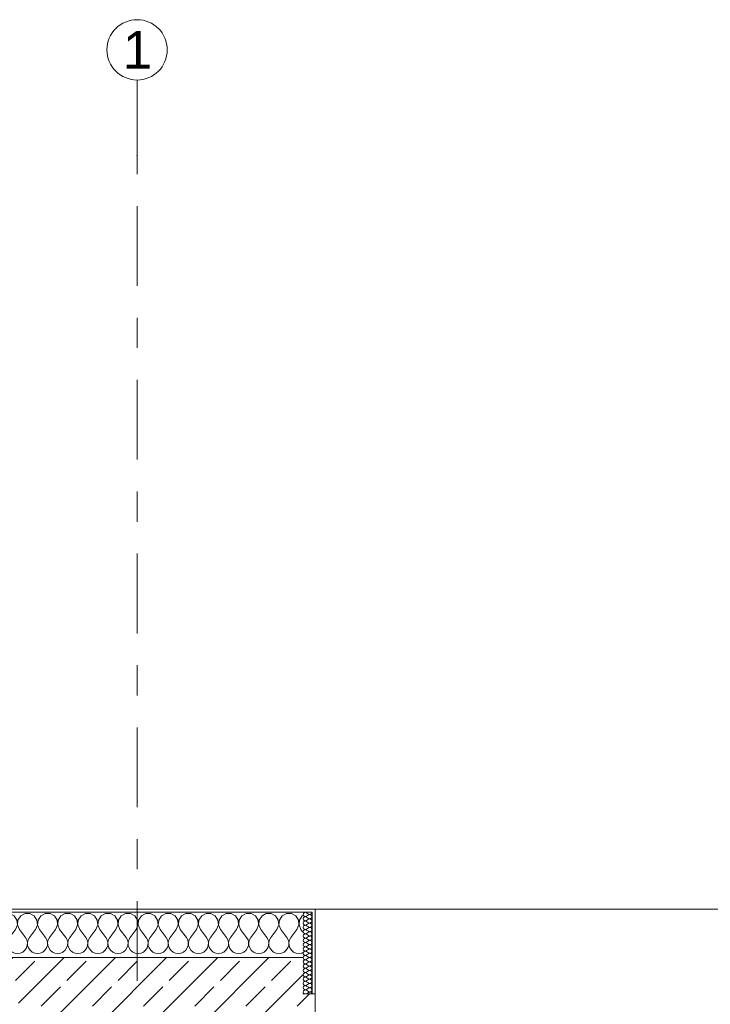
# Model space of a CAD drawing. Header units: metres. Extents: x -3.6 to 84.5, y -11 to 16.8.
# Tile 32 of 225: x 0.1 to 2.4, y 13.5 to 16.8. Entities that reach past the tile are written whole.
import ezdxf

# ---------------------------------------------------------------- set-up
doc = ezdxf.new("R2010")
doc.units = ezdxf.units.M
doc.header["$MEASUREMENT"] = 0
doc.linetypes.add('Strichlinie doppelt', pattern=[0.546806, 0.264583, -0.105833, 0.070556, -0.105833])
doc.layers.add('451 - Universal.Achsen Raster', color=7, linetype='Continuous')
doc.layers.add('604 - Struktur.Wand Aussen', color=7, linetype='Continuous')
doc.styles.add('ERSTELLTER_STIL_2', font='txt')
pattern_1 = [(45, (0, 0), (-0.0848528, 0.0848528), []), (45, (-0.04243, 0.04243), (-0.0848528, 0.0848528), [0.09, -0.03])]
pattern_2 = [(0, (0, 0), (0, 0.08660254), [0, -0.05]), (0, (0.025, 0.0433), (0, 0.08660254), [0, -0.05])]

# ---------------------------------------------------------------- blocks, each defined once
blk = doc.blocks.new('*X14')
at = {"layer": '604 - Struktur.Wand Aussen', "color": 7, "linetype": 'Continuous', "lineweight": 5}
for p, q in [((-0.0109, 13.833), (-0.025, 13.8405)), ((-0.0019, 13.8195), (-0.0109, 13.833)), ((-0.0004, 13.8033), (-0.0019, 13.8195)), ((0.0019, 13.8195), (0.0004, 13.8033)), ((0.0109, 13.833), (0.0019, 13.8195)), ((0.0252, 13.8407), (0.0109, 13.833)), ((0.0415, 13.8407), (0.0252, 13.8407)), ((0.0558, 13.833), (0.0415, 13.8407)), ((0.0648, 13.8195), (0.0558, 13.833)), ((0.0663, 13.8033), (0.0648, 13.8195)), ((0.0686, 13.8195), (0.067, 13.8033)), ((0.0776, 13.833), (0.0686, 13.8195)), ((0.0919, 13.8407), (0.0776, 13.833)), ((0.1081, 13.8407), (0.0919, 13.8407)), ((0.1224, 13.833), (0.1081, 13.8407)), ((0.1314, 13.8195), (0.1224, 13.833)), ((0.133, 13.8033), (0.1314, 13.8195)), ((0.1352, 13.8195), (0.1337, 13.8033)), ((0.1442, 13.833), (0.1352, 13.8195)), ((0.1585, 13.8407), (0.1442, 13.833)), ((0.1748, 13.8407), (0.1585, 13.8407)), ((0.1891, 13.833), (0.1748, 13.8407)), ((0.1981, 13.8195), (0.1891, 13.833)), ((0.1996, 13.8033), (0.1981, 13.8195)), ((0.2019, 13.8195), (0.2004, 13.8033)), ((0.2109, 13.833), (0.2019, 13.8195)), ((0.2252, 13.8407), (0.2109, 13.833)), ((0.2415, 13.8407), (0.2252, 13.8407)), ((0.2558, 13.833), (0.2415, 13.8407)), ((0.2648, 13.8195), (0.2558, 13.833)), ((0.2663, 13.8033), (0.2648, 13.8195)), ((0.2686, 13.8195), (0.267, 13.8033)), ((0.2776, 13.833), (0.2686, 13.8195)), ((0.2919, 13.8407), (0.2776, 13.833)), ((0.3081, 13.8407), (0.2919, 13.8407)), ((0.3224, 13.833), (0.3081, 13.8407)), ((0.3314, 13.8195), (0.3224, 13.833)), ((0.333, 13.8033), (0.3314, 13.8195)), ((0.3352, 13.8195), (0.3337, 13.8033)), ((0.3442, 13.833), (0.3352, 13.8195)), ((0.3585, 13.8407), (0.3442, 13.833)), ((0.3748, 13.8407), (0.3585, 13.8407)), ((0.3891, 13.833), (0.3748, 13.8407)), ((0.3981, 13.8195), (0.3891, 13.833)), ((0.3996, 13.8033), (0.3981, 13.8195)), ((0.4019, 13.8195), (0.4004, 13.8033)), ((0.4109, 13.833), (0.4019, 13.8195)), ((0.4252, 13.8407), (0.4109, 13.833)), ((0.4415, 13.8407), (0.4252, 13.8407)), ((0.4558, 13.833), (0.4415, 13.8407)), ((0.4648, 13.8195), (0.4558, 13.833)), ((0.4663, 13.8033), (0.4648, 13.8195)), ((0.4686, 13.8195), (0.467, 13.8033)), ((0.4776, 13.833), (0.4686, 13.8195)), ((0.4919, 13.8407), (0.4776, 13.833)), ((0.5081, 13.8407), (0.4919, 13.8407)), ((0.5224, 13.833), (0.5081, 13.8407)), ((0.5314, 13.8195), (0.5224, 13.833)), ((0.533, 13.8033), (0.5314, 13.8195)), ((0.5352, 13.8195), (0.5337, 13.8033)), ((0.5442, 13.833), (0.5352, 13.8195)), ((0.5585, 13.8407), (0.5442, 13.833)), ((0.5748, 13.8407), (0.5585, 13.8407)), ((0.5891, 13.833), (0.5748, 13.8407)), ((0.5981, 13.8195), (0.5891, 13.833)), ((0.5996, 13.8033), (0.5981, 13.8195)), ((0.6019, 13.8195), (0.6004, 13.8033)), ((0.6109, 13.833), (0.6019, 13.8195)), ((0.6252, 13.8407), (0.6109, 13.833)), ((0.6415, 13.8407), (0.6252, 13.8407)), ((0.6558, 13.833), (0.6415, 13.8407)), ((0.6648, 13.8195), (0.6558, 13.833)), ((0.6663, 13.8033), (0.6648, 13.8195)), ((0.6686, 13.8195), (0.667, 13.8033)), ((0.6776, 13.833), (0.6686, 13.8195)), ((0.6919, 13.8407), (0.6776, 13.833)), ((0.7081, 13.8407), (0.6919, 13.8407)), ((0.7224, 13.833), (0.7081, 13.8407)), ((0.7314, 13.8195), (0.7224, 13.833)), ((0.733, 13.8033), (0.7314, 13.8195)), ((0.7352, 13.8195), (0.7337, 13.8033)), ((0.7442, 13.833), (0.7352, 13.8195)), ((0.7585, 13.8407), (0.7442, 13.833)), ((0.7748, 13.8407), (0.7585, 13.8407)), ((0.7891, 13.833), (0.7748, 13.8407)), ((0.7981, 13.8195), (0.7891, 13.833)), ((0.7996, 13.8033), (0.7981, 13.8195)), ((0.8019, 13.8195), (0.8004, 13.8033)), ((0.8109, 13.833), (0.8019, 13.8195)), ((0.8252, 13.8407), (0.8109, 13.833)), ((0.8415, 13.8407), (0.8252, 13.8407)), ((0.8558, 13.833), (0.8415, 13.8407)), ((0.8648, 13.8195), (0.8558, 13.833)), ((0.8663, 13.8033), (0.8648, 13.8195)), ((0.8686, 13.8195), (0.867, 13.8033)), ((0.8776, 13.833), (0.8686, 13.8195)), ((0.8919, 13.8407), (0.8776, 13.833)), ((0.9081, 13.8407), (0.8919, 13.8407)), ((0.9224, 13.833), (0.9081, 13.8407)), ((0.9314, 13.8195), (0.9224, 13.833)), ((0.933, 13.8033), (0.9314, 13.8195)), ((0.9352, 13.8195), (0.9337, 13.8033)), ((0.9442, 13.833), (0.9352, 13.8195)), ((0.9585, 13.8407), (0.9442, 13.833)), ((0.9748, 13.8407), (0.9585, 13.8407)), ((0.9891, 13.833), (0.9748, 13.8407)), ((0.9981, 13.8195), (0.9891, 13.833)), ((0.9996, 13.8033), (0.9981, 13.8195)), ((1.0019, 13.8195), (1.0004, 13.8033)), ((1.0109, 13.833), (1.0019, 13.8195)), ((1.0252, 13.8407), (1.0109, 13.833)), ((1.0415, 13.8407), (1.0252, 13.8407)), ((1.0558, 13.833), (1.0415, 13.8407)), ((1.0648, 13.8195), (1.0558, 13.833)), ((1.0663, 13.8033), (1.0648, 13.8195)), ((1.0686, 13.8195), (1.067, 13.8033)), ((1.0776, 13.833), (1.0686, 13.8195)), ((1.08, 13.8343), (1.0776, 13.833)), ((-0.0067, 13.7883), (-0.025, 13.7639)), ((-0.0067, 13.7883), (-0.0004, 13.8033)), ((0.0004, 13.8033), (0.0067, 13.7883)), ((0.0067, 13.7883), (0.0267, 13.7617)), ((0.06, 13.7883), (0.04, 13.7617)), ((0.06, 13.7883), (0.0663, 13.8033)), ((0.067, 13.8033), (0.0733, 13.7883)), ((0.0733, 13.7883), (0.0933, 13.7617)), ((0.1267, 13.7883), (0.1067, 13.7617)), ((0.1267, 13.7883), (0.133, 13.8033)), ((0.1337, 13.8033), (0.14, 13.7883)), ((0.14, 13.7883), (0.16, 13.7617)), ((0.1933, 13.7883), (0.1733, 13.7617)), ((0.1933, 13.7883), (0.1996, 13.8033)), ((0.2004, 13.8033), (0.2067, 13.7883)), ((0.2067, 13.7883), (0.2267, 13.7617)), ((0.26, 13.7883), (0.24, 13.7617)), ((0.26, 13.7883), (0.2663, 13.8033)), ((0.267, 13.8033), (0.2733, 13.7883)), ((0.2733, 13.7883), (0.2933, 13.7617)), ((0.3267, 13.7883), (0.3067, 13.7617)), ((0.3267, 13.7883), (0.333, 13.8033)), ((0.3337, 13.8033), (0.34, 13.7883)), ((0.34, 13.7883), (0.36, 13.7617)), ((0.3933, 13.7883), (0.3733, 13.7617)), ((0.3933, 13.7883), (0.3996, 13.8033)), ((0.4004, 13.8033), (0.4067, 13.7883)), ((0.4067, 13.7883), (0.4267, 13.7617)), ((0.46, 13.7883), (0.44, 13.7617)), ((0.46, 13.7883), (0.4663, 13.8033)), ((0.467, 13.8033), (0.4733, 13.7883)), ((0.4733, 13.7883), (0.4933, 13.7617)), ((0.5267, 13.7883), (0.5067, 13.7617)), ((0.5267, 13.7883), (0.533, 13.8033)), ((0.5337, 13.8033), (0.54, 13.7883)), ((0.54, 13.7883), (0.56, 13.7617)), ((0.5933, 13.7883), (0.5733, 13.7617)), ((0.5933, 13.7883), (0.5996, 13.8033)), ((0.6004, 13.8033), (0.6067, 13.7883)), ((0.6067, 13.7883), (0.6267, 13.7617)), ((0.66, 13.7883), (0.64, 13.7617)), ((0.66, 13.7883), (0.6663, 13.8033)), ((0.667, 13.8033), (0.6733, 13.7883)), ((0.6733, 13.7883), (0.6933, 13.7617)), ((0.7267, 13.7883), (0.7067, 13.7617)), ((0.7267, 13.7883), (0.733, 13.8033)), ((0.7337, 13.8033), (0.74, 13.7883)), ((0.74, 13.7883), (0.76, 13.7617)), ((0.7933, 13.7883), (0.7733, 13.7617)), ((0.7933, 13.7883), (0.7996, 13.8033)), ((0.8004, 13.8033), (0.8067, 13.7883)), ((0.8067, 13.7883), (0.8267, 13.7617)), ((0.86, 13.7883), (0.84, 13.7617)), ((0.86, 13.7883), (0.8663, 13.8033)), ((0.867, 13.8033), (0.8733, 13.7883)), ((0.8733, 13.7883), (0.8933, 13.7617)), ((0.9267, 13.7883), (0.9067, 13.7617)), ((0.9267, 13.7883), (0.933, 13.8033)), ((0.9337, 13.8033), (0.94, 13.7883)), ((0.94, 13.7883), (0.96, 13.7617)), ((0.9933, 13.7883), (0.9733, 13.7617)), ((0.9933, 13.7883), (0.9996, 13.8033)), ((1.0004, 13.8033), (1.0067, 13.7883)), ((1.0067, 13.7883), (1.0267, 13.7617)), ((1.06, 13.7883), (1.04, 13.7617)), ((1.06, 13.7883), (1.0663, 13.8033)), ((1.067, 13.8033), (1.0733, 13.7883)), ((1.0733, 13.7883), (1.08, 13.7794)), ((0.0311, 13.7536), (0.0267, 13.7617)), ((0.0332, 13.7447), (0.0311, 13.7536)), ((0.0355, 13.7536), (0.0335, 13.7447)), ((0.04, 13.7617), (0.0355, 13.7536)), ((0.0978, 13.7536), (0.0933, 13.7617)), ((0.0999, 13.7447), (0.0978, 13.7536)), ((0.1022, 13.7536), (0.1001, 13.7447)), ((0.1067, 13.7617), (0.1022, 13.7536)), ((0.1645, 13.7536), (0.16, 13.7617)), ((0.1665, 13.7447), (0.1645, 13.7536)), ((0.1689, 13.7536), (0.1668, 13.7447)), ((0.1733, 13.7617), (0.1689, 13.7536)), ((0.2311, 13.7536), (0.2267, 13.7617)), ((0.2332, 13.7447), (0.2311, 13.7536)), ((0.2355, 13.7536), (0.2335, 13.7447)), ((0.24, 13.7617), (0.2355, 13.7536)), ((0.2978, 13.7536), (0.2933, 13.7617)), ((0.2999, 13.7447), (0.2978, 13.7536)), ((0.3022, 13.7536), (0.3001, 13.7447)), ((0.3067, 13.7617), (0.3022, 13.7536)), ((0.3645, 13.7536), (0.36, 13.7617)), ((0.3665, 13.7447), (0.3645, 13.7536)), ((0.3689, 13.7536), (0.3668, 13.7447)), ((0.3733, 13.7617), (0.3689, 13.7536)), ((0.4311, 13.7536), (0.4267, 13.7617)), ((0.4332, 13.7447), (0.4311, 13.7536)), ((0.4355, 13.7536), (0.4335, 13.7447)), ((0.44, 13.7617), (0.4355, 13.7536)), ((0.4978, 13.7536), (0.4933, 13.7617)), ((0.4999, 13.7447), (0.4978, 13.7536)), ((0.5022, 13.7536), (0.5001, 13.7447)), ((0.5067, 13.7617), (0.5022, 13.7536)), ((0.5645, 13.7536), (0.56, 13.7617)), ((0.5665, 13.7447), (0.5645, 13.7536)), ((0.5689, 13.7536), (0.5668, 13.7447)), ((0.5733, 13.7617), (0.5689, 13.7536)), ((0.6311, 13.7536), (0.6267, 13.7617)), ((0.6332, 13.7447), (0.6311, 13.7536)), ((0.6355, 13.7536), (0.6335, 13.7447)), ((0.64, 13.7617), (0.6355, 13.7536)), ((0.6978, 13.7536), (0.6933, 13.7617)), ((0.6999, 13.7447), (0.6978, 13.7536)), ((0.7022, 13.7536), (0.7001, 13.7447)), ((0.7067, 13.7617), (0.7022, 13.7536)), ((0.7645, 13.7536), (0.76, 13.7617)), ((0.7665, 13.7447), (0.7645, 13.7536)), ((0.7689, 13.7536), (0.7668, 13.7447)), ((0.7733, 13.7617), (0.7689, 13.7536)), ((0.8311, 13.7536), (0.8267, 13.7617)), ((0.8332, 13.7447), (0.8311, 13.7536)), ((0.8355, 13.7536), (0.8335, 13.7447)), ((0.84, 13.7617), (0.8355, 13.7536)), ((0.8978, 13.7536), (0.8933, 13.7617)), ((0.8999, 13.7447), (0.8978, 13.7536)), ((0.9022, 13.7536), (0.9001, 13.7447)), ((0.9067, 13.7617), (0.9022, 13.7536)), ((0.9645, 13.7536), (0.96, 13.7617)), ((0.9665, 13.7447), (0.9645, 13.7536)), ((0.9689, 13.7536), (0.9668, 13.7447)), ((0.9733, 13.7617), (0.9689, 13.7536)), ((1.0311, 13.7536), (1.0267, 13.7617)), ((1.0332, 13.7447), (1.0311, 13.7536)), ((1.0355, 13.7536), (1.0335, 13.7447)), ((1.04, 13.7617), (1.0355, 13.7536)), ((-0.025, 13.7198), (-0.0246, 13.7192)), ((-0.0246, 13.7192), (-0.0175, 13.7133)), ((-0.0175, 13.7133), (-0.0091, 13.7096)), ((0.0091, 13.7096), (0.0175, 13.7133)), ((0.0175, 13.7133), (0.0246, 13.7192)), ((0.0246, 13.7192), (0.0298, 13.7268)), ((0.0298, 13.7268), (0.0328, 13.7355)), ((0.0328, 13.7355), (0.0332, 13.7447)), ((0.0335, 13.7447), (0.0339, 13.7355)), ((0.0339, 13.7355), (0.0369, 13.7268)), ((0.0369, 13.7268), (0.0421, 13.7192)), ((0.0421, 13.7192), (0.0491, 13.7133)), ((0.0491, 13.7133), (0.0576, 13.7096)), ((0.0758, 13.7096), (0.0842, 13.7133)), ((0.0842, 13.7133), (0.0913, 13.7192)), ((0.0913, 13.7192), (0.0965, 13.7268)), ((0.0965, 13.7268), (0.0994, 13.7355)), ((0.0994, 13.7355), (0.0999, 13.7447)), ((0.1001, 13.7447), (0.1006, 13.7355)), ((0.1006, 13.7355), (0.1035, 13.7268)), ((0.1035, 13.7268), (0.1087, 13.7192)), ((0.1087, 13.7192), (0.1158, 13.7133)), ((0.1158, 13.7133), (0.1242, 13.7096)), ((0.1424, 13.7096), (0.1509, 13.7133)), ((0.1509, 13.7133), (0.1579, 13.7192)), ((0.1579, 13.7192), (0.1631, 13.7268)), ((0.1631, 13.7268), (0.1661, 13.7355)), ((0.1661, 13.7355), (0.1665, 13.7447)), ((0.1668, 13.7447), (0.1672, 13.7355)), ((0.1672, 13.7355), (0.1702, 13.7268)), ((0.1702, 13.7268), (0.1754, 13.7192)), ((0.1754, 13.7192), (0.1825, 13.7133)), ((0.1825, 13.7133), (0.1909, 13.7096)), ((0.2091, 13.7096), (0.2175, 13.7133)), ((0.2175, 13.7133), (0.2246, 13.7192)), ((0.2246, 13.7192), (0.2298, 13.7268)), ((0.2298, 13.7268), (0.2328, 13.7355)), ((0.2328, 13.7355), (0.2332, 13.7447)), ((0.2335, 13.7447), (0.2339, 13.7355)), ((0.2339, 13.7355), (0.2369, 13.7268)), ((0.2369, 13.7268), (0.2421, 13.7192)), ((0.2421, 13.7192), (0.2491, 13.7133)), ((0.2491, 13.7133), (0.2576, 13.7096)), ((0.2758, 13.7096), (0.2842, 13.7133)), ((0.2842, 13.7133), (0.2913, 13.7192)), ((0.2913, 13.7192), (0.2965, 13.7268)), ((0.2965, 13.7268), (0.2994, 13.7355)), ((0.2994, 13.7355), (0.2999, 13.7447)), ((0.3001, 13.7447), (0.3006, 13.7355)), ((0.3006, 13.7355), (0.3035, 13.7268)), ((0.3035, 13.7268), (0.3087, 13.7192)), ((0.3087, 13.7192), (0.3158, 13.7133)), ((0.3158, 13.7133), (0.3242, 13.7096)), ((0.3424, 13.7096), (0.3509, 13.7133)), ((0.3509, 13.7133), (0.3579, 13.7192)), ((0.3579, 13.7192), (0.3631, 13.7268)), ((0.3631, 13.7268), (0.3661, 13.7355)), ((0.3661, 13.7355), (0.3665, 13.7447)), ((0.3668, 13.7447), (0.3672, 13.7355)), ((0.3672, 13.7355), (0.3702, 13.7268)), ((0.3702, 13.7268), (0.3754, 13.7192)), ((0.3754, 13.7192), (0.3825, 13.7133)), ((0.3825, 13.7133), (0.3909, 13.7096)), ((0.4091, 13.7096), (0.4175, 13.7133)), ((0.4175, 13.7133), (0.4246, 13.7192)), ((0.4246, 13.7192), (0.4298, 13.7268)), ((0.4298, 13.7268), (0.4328, 13.7355)), ((0.4328, 13.7355), (0.4332, 13.7447)), ((0.4335, 13.7447), (0.4339, 13.7355)), ((0.4339, 13.7355), (0.4369, 13.7268)), ((0.4369, 13.7268), (0.4421, 13.7192)), ((0.4421, 13.7192), (0.4491, 13.7133)), ((0.4491, 13.7133), (0.4576, 13.7096)), ((0.4758, 13.7096), (0.4842, 13.7133)), ((0.4842, 13.7133), (0.4913, 13.7192)), ((0.4913, 13.7192), (0.4965, 13.7268)), ((0.4965, 13.7268), (0.4994, 13.7355)), ((0.4994, 13.7355), (0.4999, 13.7447)), ((0.5001, 13.7447), (0.5006, 13.7355)), ((0.5006, 13.7355), (0.5035, 13.7268)), ((0.5035, 13.7268), (0.5087, 13.7192)), ((0.5087, 13.7192), (0.5158, 13.7133)), ((0.5158, 13.7133), (0.5242, 13.7096)), ((0.5424, 13.7096), (0.5509, 13.7133)), ((0.5509, 13.7133), (0.5579, 13.7192)), ((0.5579, 13.7192), (0.5631, 13.7268)), ((0.5631, 13.7268), (0.5661, 13.7355)), ((0.5661, 13.7355), (0.5665, 13.7447)), ((0.5668, 13.7447), (0.5672, 13.7355)), ((0.5672, 13.7355), (0.5702, 13.7268)), ((0.5702, 13.7268), (0.5754, 13.7192)), ((0.5754, 13.7192), (0.5825, 13.7133)), ((0.5825, 13.7133), (0.5909, 13.7096)), ((0.6091, 13.7096), (0.6175, 13.7133)), ((0.6175, 13.7133), (0.6246, 13.7192)), ((0.6246, 13.7192), (0.6298, 13.7268)), ((0.6298, 13.7268), (0.6328, 13.7355)), ((0.6328, 13.7355), (0.6332, 13.7447)), ((0.6335, 13.7447), (0.6339, 13.7355)), ((0.6339, 13.7355), (0.6369, 13.7268)), ((0.6369, 13.7268), (0.6421, 13.7192)), ((0.6421, 13.7192), (0.6491, 13.7133)), ((0.6491, 13.7133), (0.6576, 13.7096)), ((0.6758, 13.7096), (0.6842, 13.7133)), ((0.6842, 13.7133), (0.6913, 13.7192)), ((0.6913, 13.7192), (0.6965, 13.7268)), ((0.6965, 13.7268), (0.6994, 13.7355)), ((0.6994, 13.7355), (0.6999, 13.7447)), ((0.7001, 13.7447), (0.7006, 13.7355)), ((0.7006, 13.7355), (0.7035, 13.7268)), ((0.7035, 13.7268), (0.7087, 13.7192)), ((0.7087, 13.7192), (0.7158, 13.7133)), ((0.7158, 13.7133), (0.7242, 13.7096)), ((0.7424, 13.7096), (0.7509, 13.7133)), ((0.7509, 13.7133), (0.7579, 13.7192)), ((0.7579, 13.7192), (0.7631, 13.7268)), ((0.7631, 13.7268), (0.7661, 13.7355)), ((0.7661, 13.7355), (0.7665, 13.7447)), ((0.7668, 13.7447), (0.7672, 13.7355)), ((0.7672, 13.7355), (0.7702, 13.7268)), ((0.7702, 13.7268), (0.7754, 13.7192)), ((0.7754, 13.7192), (0.7825, 13.7133)), ((0.7825, 13.7133), (0.7909, 13.7096)), ((0.8091, 13.7096), (0.8175, 13.7133)), ((0.8175, 13.7133), (0.8246, 13.7192)), ((0.8246, 13.7192), (0.8298, 13.7268)), ((0.8298, 13.7268), (0.8328, 13.7355)), ((0.8328, 13.7355), (0.8332, 13.7447)), ((0.8335, 13.7447), (0.8339, 13.7355)), ((0.8339, 13.7355), (0.8369, 13.7268)), ((0.8369, 13.7268), (0.8421, 13.7192)), ((0.8421, 13.7192), (0.8491, 13.7133)), ((0.8491, 13.7133), (0.8576, 13.7096)), ((0.8758, 13.7096), (0.8842, 13.7133)), ((0.8842, 13.7133), (0.8913, 13.7192)), ((0.8913, 13.7192), (0.8965, 13.7268)), ((0.8965, 13.7268), (0.8994, 13.7355)), ((0.8994, 13.7355), (0.8999, 13.7447)), ((0.9001, 13.7447), (0.9006, 13.7355)), ((0.9006, 13.7355), (0.9035, 13.7268)), ((0.9035, 13.7268), (0.9087, 13.7192)), ((0.9087, 13.7192), (0.9158, 13.7133)), ((0.9158, 13.7133), (0.9242, 13.7096)), ((0.9424, 13.7096), (0.9509, 13.7133)), ((0.9509, 13.7133), (0.9579, 13.7192)), ((0.9579, 13.7192), (0.9631, 13.7268)), ((0.9631, 13.7268), (0.9661, 13.7355)), ((0.9661, 13.7355), (0.9665, 13.7447)), ((0.9668, 13.7447), (0.9672, 13.7355)), ((0.9672, 13.7355), (0.9702, 13.7268)), ((0.9702, 13.7268), (0.9754, 13.7192)), ((0.9754, 13.7192), (0.9825, 13.7133)), ((0.9825, 13.7133), (0.9909, 13.7096)), ((1.0091, 13.7096), (1.0175, 13.7133)), ((1.0175, 13.7133), (1.0246, 13.7192)), ((1.0246, 13.7192), (1.0298, 13.7268)), ((1.0298, 13.7268), (1.0328, 13.7355)), ((1.0328, 13.7355), (1.0332, 13.7447)), ((1.0335, 13.7447), (1.0339, 13.7355)), ((1.0339, 13.7355), (1.0369, 13.7268)), ((1.0369, 13.7268), (1.0421, 13.7192)), ((1.0421, 13.7192), (1.0491, 13.7133)), ((1.0491, 13.7133), (1.0576, 13.7096)), ((-0.0091, 13.7096), (0, 13.7083)), ((0, 13.7083), (0.0091, 13.7096)), ((0.0576, 13.7096), (0.0667, 13.7083)), ((0.0667, 13.7083), (0.0758, 13.7096)), ((0.1242, 13.7096), (0.1333, 13.7083)), ((0.1333, 13.7083), (0.1424, 13.7096)), ((0.1909, 13.7096), (0.2, 13.7083)), ((0.2, 13.7083), (0.2091, 13.7096)), ((0.2576, 13.7096), (0.2667, 13.7083)), ((0.2667, 13.7083), (0.2758, 13.7096)), ((0.3242, 13.7096), (0.3333, 13.7083)), ((0.3333, 13.7083), (0.3424, 13.7096)), ((0.3909, 13.7096), (0.4, 13.7083)), ((0.4, 13.7083), (0.4091, 13.7096)), ((0.4576, 13.7096), (0.4667, 13.7083)), ((0.4667, 13.7083), (0.4758, 13.7096)), ((0.5242, 13.7096), (0.5333, 13.7083)), ((0.5333, 13.7083), (0.5424, 13.7096)), ((0.5909, 13.7096), (0.6, 13.7083)), ((0.6, 13.7083), (0.6091, 13.7096)), ((0.6576, 13.7096), (0.6667, 13.7083)), ((0.6667, 13.7083), (0.6758, 13.7096)), ((0.7242, 13.7096), (0.7333, 13.7083)), ((0.7333, 13.7083), (0.7424, 13.7096)), ((0.7909, 13.7096), (0.8, 13.7083)), ((0.8, 13.7083), (0.8091, 13.7096)), ((0.8576, 13.7096), (0.8667, 13.7083)), ((0.8667, 13.7083), (0.8758, 13.7096)), ((0.9242, 13.7096), (0.9333, 13.7083)), ((0.9333, 13.7083), (0.9424, 13.7096)), ((0.9909, 13.7096), (1, 13.7083)), ((1, 13.7083), (1.0091, 13.7096)), ((1.0576, 13.7096), (1.0667, 13.7083)), ((1.0667, 13.7083), (1.0758, 13.7096)), ((1.0758, 13.7096), (1.08, 13.7115))]:
    blk.add_line(p, q, dxfattribs=at)
blk = doc.blocks.new('*X33')
at = {"layer": '604 - Struktur.Wand Aussen', "color": 7, "linetype": 'Continuous', "lineweight": 5}
for p, q in [((1.0847, 13.8442), (1.0818, 13.8416)), ((1.0885, 13.845), (1.0847, 13.8442)), ((1.0921, 13.8436), (1.0885, 13.845)), ((1.109, 13.843), (1.1093, 13.845)), ((1.0818, 13.8416), (1.0807, 13.8379)), ((1.0807, 13.8379), (1.0818, 13.8341)), ((1.0818, 13.8273), (1.0807, 13.8236)), ((1.0807, 13.8236), (1.0818, 13.8198)), ((1.0818, 13.813), (1.0807, 13.8093)), ((1.0818, 13.8341), (1.0847, 13.8315)), ((1.0847, 13.83), (1.0818, 13.8273)), ((1.0818, 13.8198), (1.0847, 13.8172)), ((1.0847, 13.8157), (1.0818, 13.813)), ((1.0847, 13.8315), (1.0885, 13.8307)), ((1.0885, 13.8307), (1.0847, 13.83)), ((1.0847, 13.8172), (1.0885, 13.8165)), ((1.0885, 13.8164), (1.0847, 13.8157)), ((1.0885, 13.8307), (1.0921, 13.8321)), ((1.0921, 13.8293), (1.0885, 13.8307)), ((1.0885, 13.8165), (1.0921, 13.8179)), ((1.0921, 13.815), (1.0885, 13.8164)), ((1.0921, 13.8436), (1.0979, 13.8393)), ((1.0921, 13.8321), (1.0979, 13.8364)), ((1.0921, 13.8293), (1.0979, 13.825)), ((1.0921, 13.8179), (1.0979, 13.8221)), ((1.0921, 13.815), (1.0979, 13.8107)), ((1.0979, 13.8393), (1.0996, 13.8383)), ((1.0996, 13.8374), (1.0979, 13.8364)), ((1.0979, 13.825), (1.0996, 13.824)), ((1.0996, 13.8231), (1.0979, 13.8221)), ((1.0996, 13.8383), (1.1015, 13.8379)), ((1.1015, 13.8378), (1.0996, 13.8374)), ((1.0996, 13.824), (1.1015, 13.8236)), ((1.1015, 13.8235), (1.0996, 13.8231)), ((1.1015, 13.8379), (1.1035, 13.838)), ((1.1035, 13.8377), (1.1015, 13.8378)), ((1.1015, 13.8236), (1.1035, 13.8237)), ((1.1035, 13.8234), (1.1015, 13.8235)), ((1.1035, 13.838), (1.1053, 13.8386)), ((1.1053, 13.8371), (1.1035, 13.8377)), ((1.1035, 13.8237), (1.1053, 13.8243)), ((1.1053, 13.8228), (1.1035, 13.8234)), ((1.1053, 13.8386), (1.107, 13.8397)), ((1.107, 13.836), (1.1053, 13.8371)), ((1.1053, 13.8243), (1.107, 13.8254)), ((1.107, 13.8217), (1.1053, 13.8228)), ((1.1053, 13.81), (1.107, 13.8112)), ((1.107, 13.8397), (1.1082, 13.8412)), ((1.1082, 13.8345), (1.107, 13.836)), ((1.107, 13.8254), (1.1082, 13.827)), ((1.1082, 13.8202), (1.107, 13.8217)), ((1.107, 13.8112), (1.1082, 13.8127)), ((1.1082, 13.8412), (1.109, 13.843)), ((1.109, 13.8327), (1.1082, 13.8345)), ((1.1082, 13.827), (1.109, 13.8288)), ((1.109, 13.8184), (1.1082, 13.8202)), ((1.1082, 13.8127), (1.109, 13.8145)), ((1.1093, 13.8307), (1.109, 13.8327)), ((1.109, 13.8288), (1.1093, 13.8307)), ((1.1093, 13.8164), (1.109, 13.8184)), ((1.109, 13.8145), (1.1093, 13.8164)), ((1.0807, 13.8093), (1.0818, 13.8055)), ((1.0818, 13.7988), (1.0807, 13.795)), ((1.0807, 13.795), (1.0818, 13.7912)), ((1.0818, 13.7845), (1.0807, 13.7807)), ((1.0807, 13.7807), (1.0818, 13.777)), ((1.0818, 13.8055), (1.0847, 13.8029)), ((1.0847, 13.8014), (1.0818, 13.7988)), ((1.0818, 13.7912), (1.0847, 13.7886)), ((1.0847, 13.7871), (1.0818, 13.7845)), ((1.0847, 13.8029), (1.0885, 13.8022)), ((1.0885, 13.8021), (1.0847, 13.8014)), ((1.0847, 13.7886), (1.0885, 13.7879)), ((1.0885, 13.7878), (1.0847, 13.7871)), ((1.0885, 13.8022), (1.0921, 13.8036)), ((1.0921, 13.8007), (1.0885, 13.8021)), ((1.0885, 13.7879), (1.0921, 13.7893)), ((1.0921, 13.7864), (1.0885, 13.7878)), ((1.0921, 13.8036), (1.0979, 13.8079)), ((1.0921, 13.8007), (1.0979, 13.7964)), ((1.0921, 13.7893), (1.0979, 13.7936)), ((1.0921, 13.7864), (1.0979, 13.7821)), ((1.0921, 13.775), (1.0979, 13.7793)), ((1.0979, 13.8107), (1.0996, 13.8098)), ((1.0996, 13.8088), (1.0979, 13.8079)), ((1.0979, 13.7964), (1.0996, 13.7955)), ((1.0996, 13.7945), (1.0979, 13.7936)), ((1.0979, 13.7821), (1.0996, 13.7812)), ((1.0996, 13.7802), (1.0979, 13.7793)), ((1.0996, 13.8098), (1.1015, 13.8093)), ((1.1015, 13.8093), (1.0996, 13.8088)), ((1.0996, 13.7955), (1.1015, 13.795)), ((1.1015, 13.795), (1.0996, 13.7945)), ((1.0996, 13.7812), (1.1015, 13.7807)), ((1.1015, 13.7807), (1.0996, 13.7802)), ((1.1015, 13.8093), (1.1035, 13.8094)), ((1.1035, 13.8092), (1.1015, 13.8093)), ((1.1015, 13.795), (1.1035, 13.7951)), ((1.1035, 13.7949), (1.1015, 13.795)), ((1.1015, 13.7807), (1.1035, 13.7808)), ((1.1035, 13.7806), (1.1015, 13.7807)), ((1.1035, 13.8094), (1.1053, 13.81)), ((1.1053, 13.8085), (1.1035, 13.8092)), ((1.1035, 13.7951), (1.1053, 13.7958)), ((1.1053, 13.7942), (1.1035, 13.7949)), ((1.1035, 13.7808), (1.1053, 13.7815)), ((1.1053, 13.78), (1.1035, 13.7806)), ((1.107, 13.8074), (1.1053, 13.8085)), ((1.1053, 13.7958), (1.107, 13.7969)), ((1.107, 13.7931), (1.1053, 13.7942)), ((1.1053, 13.7815), (1.107, 13.7826)), ((1.107, 13.7788), (1.1053, 13.78)), ((1.1082, 13.8059), (1.107, 13.8074)), ((1.107, 13.7969), (1.1082, 13.7984)), ((1.1082, 13.7916), (1.107, 13.7931)), ((1.107, 13.7826), (1.1082, 13.7841)), ((1.1082, 13.7773), (1.107, 13.7788)), ((1.109, 13.8041), (1.1082, 13.8059)), ((1.1082, 13.7984), (1.109, 13.8002)), ((1.109, 13.7898), (1.1082, 13.7916)), ((1.1082, 13.7841), (1.109, 13.7859)), ((1.1093, 13.8021), (1.109, 13.8041)), ((1.109, 13.8002), (1.1093, 13.8021)), ((1.1093, 13.7879), (1.109, 13.7898)), ((1.109, 13.7859), (1.1093, 13.7879)), ((1.0818, 13.7702), (1.0807, 13.7664)), ((1.0807, 13.7664), (1.0818, 13.7627)), ((1.0818, 13.7559), (1.0807, 13.7521)), ((1.0807, 13.7521), (1.0818, 13.7484)), ((1.0818, 13.777), (1.0847, 13.7743)), ((1.0847, 13.7728), (1.0818, 13.7702)), ((1.0818, 13.7627), (1.0847, 13.76)), ((1.0847, 13.7585), (1.0818, 13.7559)), ((1.0818, 13.7484), (1.0847, 13.7458)), ((1.0847, 13.7743), (1.0885, 13.7736)), ((1.0885, 13.7735), (1.0847, 13.7728)), ((1.0847, 13.76), (1.0885, 13.7593)), ((1.0885, 13.7593), (1.0847, 13.7585)), ((1.0847, 13.7458), (1.0885, 13.745)), ((1.0885, 13.7736), (1.0921, 13.775)), ((1.0921, 13.7721), (1.0885, 13.7735)), ((1.0885, 13.7593), (1.0921, 13.7607)), ((1.0921, 13.7579), (1.0885, 13.7593)), ((1.0885, 13.745), (1.0921, 13.7464)), ((1.0921, 13.7721), (1.0979, 13.7679)), ((1.0921, 13.7607), (1.0979, 13.765)), ((1.0921, 13.7579), (1.0979, 13.7536)), ((1.0921, 13.7464), (1.0979, 13.7507)), ((1.0979, 13.7679), (1.0996, 13.7669)), ((1.0996, 13.766), (1.0979, 13.765)), ((1.0979, 13.7536), (1.0996, 13.7526)), ((1.0996, 13.7517), (1.0979, 13.7507)), ((1.0996, 13.7669), (1.1015, 13.7665)), ((1.1015, 13.7664), (1.0996, 13.766)), ((1.0996, 13.7526), (1.1015, 13.7522)), ((1.1015, 13.7521), (1.0996, 13.7517)), ((1.1015, 13.7665), (1.1035, 13.7666)), ((1.1035, 13.7663), (1.1015, 13.7664)), ((1.1015, 13.7522), (1.1035, 13.7523)), ((1.1035, 13.752), (1.1015, 13.7521)), ((1.1035, 13.7666), (1.1053, 13.7672)), ((1.1053, 13.7657), (1.1035, 13.7663)), ((1.1035, 13.7523), (1.1053, 13.7529)), ((1.1053, 13.7514), (1.1035, 13.752)), ((1.1053, 13.7672), (1.107, 13.7683)), ((1.107, 13.7646), (1.1053, 13.7657)), ((1.1053, 13.7529), (1.107, 13.754)), ((1.107, 13.7503), (1.1053, 13.7514)), ((1.107, 13.7683), (1.1082, 13.7698)), ((1.1082, 13.763), (1.107, 13.7646)), ((1.107, 13.754), (1.1082, 13.7555)), ((1.1082, 13.7488), (1.107, 13.7503)), ((1.109, 13.7755), (1.1082, 13.7773)), ((1.1082, 13.7698), (1.109, 13.7716)), ((1.109, 13.7612), (1.1082, 13.763)), ((1.1082, 13.7555), (1.109, 13.7573)), ((1.109, 13.747), (1.1082, 13.7488)), ((1.1093, 13.7736), (1.109, 13.7755)), ((1.109, 13.7716), (1.1093, 13.7736)), ((1.1093, 13.7593), (1.109, 13.7612)), ((1.109, 13.7573), (1.1093, 13.7593)), ((1.1093, 13.745), (1.109, 13.747)), ((1.0818, 13.7416), (1.0807, 13.7379)), ((1.0807, 13.7379), (1.0818, 13.7341)), ((1.0818, 13.7273), (1.0807, 13.7236)), ((1.0807, 13.7236), (1.0818, 13.7198)), ((1.0818, 13.713), (1.0807, 13.7093)), ((1.0847, 13.7442), (1.0818, 13.7416)), ((1.0818, 13.7341), (1.0847, 13.7315)), ((1.0847, 13.73), (1.0818, 13.7273)), ((1.0818, 13.7198), (1.0847, 13.7172)), ((1.0847, 13.7157), (1.0818, 13.713)), ((1.0885, 13.745), (1.0847, 13.7442)), ((1.0847, 13.7315), (1.0885, 13.7307)), ((1.0885, 13.7307), (1.0847, 13.73)), ((1.0847, 13.7172), (1.0885, 13.7165)), ((1.0885, 13.7164), (1.0847, 13.7157)), ((1.0921, 13.7436), (1.0885, 13.745)), ((1.0885, 13.7307), (1.0921, 13.7321)), ((1.0921, 13.7293), (1.0885, 13.7307)), ((1.0885, 13.7165), (1.0921, 13.7179)), ((1.0921, 13.715), (1.0885, 13.7164)), ((1.0921, 13.7436), (1.0979, 13.7393)), ((1.0921, 13.7321), (1.0979, 13.7364)), ((1.0921, 13.7293), (1.0979, 13.725)), ((1.0921, 13.7179), (1.0979, 13.7221)), ((1.0921, 13.715), (1.0979, 13.7107)), ((1.0979, 13.7393), (1.0996, 13.7383)), ((1.0996, 13.7374), (1.0979, 13.7364)), ((1.0979, 13.725), (1.0996, 13.724)), ((1.0996, 13.7231), (1.0979, 13.7221)), ((1.0996, 13.7383), (1.1015, 13.7379)), ((1.1015, 13.7378), (1.0996, 13.7374)), ((1.0996, 13.724), (1.1015, 13.7236)), ((1.1015, 13.7235), (1.0996, 13.7231)), ((1.1015, 13.7379), (1.1035, 13.738)), ((1.1035, 13.7377), (1.1015, 13.7378)), ((1.1015, 13.7236), (1.1035, 13.7237)), ((1.1035, 13.7234), (1.1015, 13.7235)), ((1.1035, 13.738), (1.1053, 13.7386)), ((1.1053, 13.7371), (1.1035, 13.7377)), ((1.1035, 13.7237), (1.1053, 13.7243)), ((1.1053, 13.7228), (1.1035, 13.7234)), ((1.1053, 13.7386), (1.107, 13.7397)), ((1.107, 13.736), (1.1053, 13.7371)), ((1.1053, 13.7243), (1.107, 13.7254)), ((1.107, 13.7217), (1.1053, 13.7228)), ((1.107, 13.7397), (1.1082, 13.7412)), ((1.1082, 13.7345), (1.107, 13.736)), ((1.107, 13.7254), (1.1082, 13.727)), ((1.1082, 13.7202), (1.107, 13.7217)), ((1.1082, 13.7412), (1.109, 13.743)), ((1.109, 13.7327), (1.1082, 13.7345)), ((1.1082, 13.727), (1.109, 13.7288)), ((1.109, 13.7184), (1.1082, 13.7202)), ((1.1082, 13.7127), (1.109, 13.7145)), ((1.109, 13.743), (1.1093, 13.745)), ((1.1093, 13.7307), (1.109, 13.7327)), ((1.109, 13.7288), (1.1093, 13.7307)), ((1.1093, 13.7164), (1.109, 13.7184)), ((1.109, 13.7145), (1.1093, 13.7164)), ((1.0807, 13.7093), (1.0818, 13.7055)), ((1.0818, 13.6988), (1.0807, 13.695)), ((1.0807, 13.695), (1.0818, 13.6912)), ((1.0818, 13.6845), (1.0807, 13.6807)), ((1.0807, 13.6807), (1.0818, 13.677)), ((1.0818, 13.7055), (1.0847, 13.7029)), ((1.0847, 13.7014), (1.0818, 13.6988)), ((1.0818, 13.6912), (1.0847, 13.6886)), ((1.0847, 13.6871), (1.0818, 13.6845)), ((1.0847, 13.7029), (1.0885, 13.7022)), ((1.0885, 13.7021), (1.0847, 13.7014)), ((1.0847, 13.6886), (1.0885, 13.6879)), ((1.0885, 13.6878), (1.0847, 13.6871)), ((1.0885, 13.7022), (1.0921, 13.7036)), ((1.0921, 13.7007), (1.0885, 13.7021)), ((1.0885, 13.6879), (1.0921, 13.6893)), ((1.0921, 13.6864), (1.0885, 13.6878)), ((1.0921, 13.7036), (1.0979, 13.7079)), ((1.0921, 13.7007), (1.0979, 13.6964)), ((1.0921, 13.6893), (1.0979, 13.6936)), ((1.0921, 13.6864), (1.0979, 13.6821)), ((1.0979, 13.7107), (1.0996, 13.7098)), ((1.0996, 13.7088), (1.0979, 13.7079)), ((1.0979, 13.6964), (1.0996, 13.6955)), ((1.0996, 13.6945), (1.0979, 13.6936)), ((1.0979, 13.6821), (1.0996, 13.6812)), ((1.0996, 13.7098), (1.1015, 13.7093)), ((1.1015, 13.7093), (1.0996, 13.7088)), ((1.0996, 13.6955), (1.1015, 13.695)), ((1.1015, 13.695), (1.0996, 13.6945)), ((1.0996, 13.6812), (1.1015, 13.6807)), ((1.1015, 13.6807), (1.0996, 13.6802)), ((1.1015, 13.7093), (1.1035, 13.7094)), ((1.1035, 13.7092), (1.1015, 13.7093)), ((1.1015, 13.695), (1.1035, 13.6951)), ((1.1035, 13.6949), (1.1015, 13.695)), ((1.1015, 13.6807), (1.1035, 13.6808)), ((1.1035, 13.6806), (1.1015, 13.6807)), ((1.1035, 13.7094), (1.1053, 13.71)), ((1.1053, 13.7085), (1.1035, 13.7092)), ((1.1035, 13.6951), (1.1053, 13.6958)), ((1.1053, 13.6942), (1.1035, 13.6949)), ((1.1035, 13.6808), (1.1053, 13.6815)), ((1.1053, 13.68), (1.1035, 13.6806)), ((1.1053, 13.71), (1.107, 13.7112)), ((1.107, 13.7074), (1.1053, 13.7085)), ((1.1053, 13.6958), (1.107, 13.6969)), ((1.107, 13.6931), (1.1053, 13.6942)), ((1.1053, 13.6815), (1.107, 13.6826)), ((1.107, 13.7112), (1.1082, 13.7127)), ((1.1082, 13.7059), (1.107, 13.7074)), ((1.107, 13.6969), (1.1082, 13.6984)), ((1.1082, 13.6916), (1.107, 13.6931)), ((1.107, 13.6826), (1.1082, 13.6841)), ((1.109, 13.7041), (1.1082, 13.7059)), ((1.1082, 13.6984), (1.109, 13.7002)), ((1.109, 13.6898), (1.1082, 13.6916)), ((1.1082, 13.6841), (1.109, 13.6859)), ((1.1093, 13.7021), (1.109, 13.7041)), ((1.109, 13.7002), (1.1093, 13.7021)), ((1.1093, 13.6879), (1.109, 13.6898)), ((1.109, 13.6859), (1.1093, 13.6879)), ((1.0818, 13.6702), (1.0807, 13.6664)), ((1.0807, 13.6664), (1.0818, 13.6627)), ((1.0818, 13.6559), (1.0807, 13.6521)), ((1.0807, 13.6521), (1.0818, 13.6484)), ((1.0818, 13.677), (1.0847, 13.6743)), ((1.0847, 13.6728), (1.0818, 13.6702)), ((1.0818, 13.6627), (1.0847, 13.66)), ((1.0847, 13.6585), (1.0818, 13.6559)), ((1.0818, 13.6484), (1.0847, 13.6458)), ((1.0847, 13.6743), (1.0885, 13.6736)), ((1.0885, 13.6735), (1.0847, 13.6728)), ((1.0847, 13.66), (1.0885, 13.6593)), ((1.0885, 13.6593), (1.0847, 13.6585)), ((1.0885, 13.6736), (1.0921, 13.675)), ((1.0921, 13.6721), (1.0885, 13.6735)), ((1.0885, 13.6593), (1.0921, 13.6607)), ((1.0921, 13.6579), (1.0885, 13.6593)), ((1.0921, 13.675), (1.0979, 13.6793)), ((1.0921, 13.6721), (1.0979, 13.6679)), ((1.0921, 13.6607), (1.0979, 13.665)), ((1.0921, 13.6579), (1.0979, 13.6536)), ((1.0921, 13.6464), (1.0979, 13.6507)), ((1.0996, 13.6802), (1.0979, 13.6793)), ((1.0979, 13.6679), (1.0996, 13.6669)), ((1.0996, 13.666), (1.0979, 13.665)), ((1.0979, 13.6536), (1.0996, 13.6526)), ((1.0996, 13.6517), (1.0979, 13.6507)), ((1.0996, 13.6669), (1.1015, 13.6665)), ((1.1015, 13.6664), (1.0996, 13.666)), ((1.0996, 13.6526), (1.1015, 13.6522)), ((1.1015, 13.6521), (1.0996, 13.6517)), ((1.1015, 13.6665), (1.1035, 13.6666)), ((1.1035, 13.6663), (1.1015, 13.6664)), ((1.1015, 13.6522), (1.1035, 13.6523)), ((1.1035, 13.652), (1.1015, 13.6521)), ((1.1035, 13.6666), (1.1053, 13.6672)), ((1.1053, 13.6657), (1.1035, 13.6663)), ((1.1035, 13.6523), (1.1053, 13.6529)), ((1.1053, 13.6514), (1.1035, 13.652)), ((1.107, 13.6788), (1.1053, 13.68)), ((1.1053, 13.6672), (1.107, 13.6683)), ((1.107, 13.6646), (1.1053, 13.6657)), ((1.1053, 13.6529), (1.107, 13.654)), ((1.107, 13.6503), (1.1053, 13.6514)), ((1.1082, 13.6773), (1.107, 13.6788)), ((1.107, 13.6683), (1.1082, 13.6698)), ((1.1082, 13.663), (1.107, 13.6646)), ((1.107, 13.654), (1.1082, 13.6555)), ((1.1082, 13.6488), (1.107, 13.6503)), ((1.109, 13.6755), (1.1082, 13.6773)), ((1.1082, 13.6698), (1.109, 13.6716)), ((1.109, 13.6612), (1.1082, 13.663)), ((1.1082, 13.6555), (1.109, 13.6573)), ((1.109, 13.647), (1.1082, 13.6488)), ((1.1093, 13.6736), (1.109, 13.6755)), ((1.109, 13.6716), (1.1093, 13.6736)), ((1.1093, 13.6593), (1.109, 13.6612)), ((1.109, 13.6573), (1.1093, 13.6593)), ((1.0818, 13.6416), (1.0807, 13.6379)), ((1.0807, 13.6379), (1.0818, 13.6341)), ((1.0818, 13.6273), (1.0807, 13.6236)), ((1.0807, 13.6236), (1.0818, 13.6198)), ((1.0847, 13.6442), (1.0818, 13.6416)), ((1.0818, 13.6341), (1.0847, 13.6315)), ((1.0847, 13.63), (1.0818, 13.6273)), ((1.0818, 13.6198), (1.0847, 13.6172)), ((1.0847, 13.6157), (1.0818, 13.613)), ((1.0847, 13.6458), (1.0885, 13.645)), ((1.0885, 13.645), (1.0847, 13.6442)), ((1.0847, 13.6315), (1.0885, 13.6307)), ((1.0885, 13.6307), (1.0847, 13.63)), ((1.0847, 13.6172), (1.0885, 13.6165)), ((1.0885, 13.6164), (1.0847, 13.6157)), ((1.0885, 13.645), (1.0921, 13.6464)), ((1.0921, 13.6436), (1.0885, 13.645)), ((1.0885, 13.6307), (1.0921, 13.6321)), ((1.0921, 13.6293), (1.0885, 13.6307)), ((1.0885, 13.6165), (1.0921, 13.6179)), ((1.0921, 13.615), (1.0885, 13.6164)), ((1.0921, 13.6436), (1.0979, 13.6393)), ((1.0921, 13.6321), (1.0979, 13.6364)), ((1.0921, 13.6293), (1.0979, 13.625)), ((1.0921, 13.6179), (1.0979, 13.6221)), ((1.0979, 13.6393), (1.0996, 13.6383)), ((1.0996, 13.6374), (1.0979, 13.6364)), ((1.0979, 13.625), (1.0996, 13.624)), ((1.0996, 13.6231), (1.0979, 13.6221)), ((1.0996, 13.6383), (1.1015, 13.6379)), ((1.1015, 13.6378), (1.0996, 13.6374)), ((1.0996, 13.624), (1.1015, 13.6236)), ((1.1015, 13.6235), (1.0996, 13.6231)), ((1.1015, 13.6379), (1.1035, 13.638)), ((1.1035, 13.6377), (1.1015, 13.6378)), ((1.1015, 13.6236), (1.1035, 13.6237)), ((1.1035, 13.6234), (1.1015, 13.6235)), ((1.1035, 13.638), (1.1053, 13.6386)), ((1.1053, 13.6371), (1.1035, 13.6377)), ((1.1035, 13.6237), (1.1053, 13.6243)), ((1.1053, 13.6228), (1.1035, 13.6234)), ((1.1053, 13.6386), (1.107, 13.6397)), ((1.107, 13.636), (1.1053, 13.6371)), ((1.1053, 13.6243), (1.107, 13.6254)), ((1.107, 13.6217), (1.1053, 13.6228)), ((1.107, 13.6397), (1.1082, 13.6412)), ((1.1082, 13.6345), (1.107, 13.636)), ((1.107, 13.6254), (1.1082, 13.627)), ((1.1082, 13.6202), (1.107, 13.6217)), ((1.1082, 13.6412), (1.109, 13.643)), ((1.109, 13.6327), (1.1082, 13.6345)), ((1.1082, 13.627), (1.109, 13.6288)), ((1.109, 13.6184), (1.1082, 13.6202)), ((1.1093, 13.645), (1.109, 13.647)), ((1.109, 13.643), (1.1093, 13.645)), ((1.1093, 13.6307), (1.109, 13.6327)), ((1.109, 13.6288), (1.1093, 13.6307)), ((1.1093, 13.6164), (1.109, 13.6184)), ((1.109, 13.6145), (1.1093, 13.6164)), ((1.0818, 13.613), (1.0807, 13.6093)), ((1.0807, 13.6093), (1.0818, 13.6055)), ((1.0818, 13.5988), (1.0807, 13.595)), ((1.0807, 13.595), (1.0818, 13.5912)), ((1.0818, 13.5845), (1.0807, 13.5807)), ((1.0818, 13.6055), (1.0847, 13.6029)), ((1.0847, 13.6014), (1.0818, 13.5988)), ((1.0818, 13.5912), (1.0847, 13.5886)), ((1.0847, 13.5871), (1.0818, 13.5845)), ((1.0847, 13.6029), (1.0885, 13.6022)), ((1.0885, 13.6021), (1.0847, 13.6014)), ((1.0847, 13.5886), (1.0885, 13.5879)), ((1.0885, 13.5878), (1.0847, 13.5871)), ((1.0885, 13.6022), (1.0921, 13.6036)), ((1.0921, 13.6007), (1.0885, 13.6021)), ((1.0885, 13.5879), (1.0921, 13.5893)), ((1.0921, 13.5864), (1.0885, 13.5878)), ((1.0921, 13.615), (1.0979, 13.6107)), ((1.0921, 13.6036), (1.0979, 13.6079)), ((1.0921, 13.6007), (1.0979, 13.5964)), ((1.0921, 13.5893), (1.0979, 13.5936)), ((1.0921, 13.5864), (1.0979, 13.5821)), ((1.0979, 13.6107), (1.0996, 13.6098)), ((1.0996, 13.6088), (1.0979, 13.6079)), ((1.0979, 13.5964), (1.0996, 13.5955)), ((1.0996, 13.5945), (1.0979, 13.5936)), ((1.0996, 13.6098), (1.1015, 13.6093)), ((1.1015, 13.6093), (1.0996, 13.6088)), ((1.0996, 13.5955), (1.1015, 13.595)), ((1.1015, 13.595), (1.0996, 13.5945)), ((1.1015, 13.6093), (1.1035, 13.6094)), ((1.1035, 13.6092), (1.1015, 13.6093)), ((1.1015, 13.595), (1.1035, 13.5951)), ((1.1035, 13.5949), (1.1015, 13.595)), ((1.1035, 13.6094), (1.1053, 13.61)), ((1.1053, 13.6085), (1.1035, 13.6092)), ((1.1035, 13.5951), (1.1053, 13.5958)), ((1.1053, 13.5942), (1.1035, 13.5949)), ((1.1053, 13.61), (1.107, 13.6112)), ((1.107, 13.6074), (1.1053, 13.6085)), ((1.1053, 13.5958), (1.107, 13.5969)), ((1.107, 13.5931), (1.1053, 13.5942)), ((1.1053, 13.5815), (1.107, 13.5826)), ((1.107, 13.6112), (1.1082, 13.6127)), ((1.1082, 13.6059), (1.107, 13.6074)), ((1.107, 13.5969), (1.1082, 13.5984)), ((1.1082, 13.5916), (1.107, 13.5931)), ((1.107, 13.5826), (1.1082, 13.5841)), ((1.1082, 13.6127), (1.109, 13.6145)), ((1.109, 13.6041), (1.1082, 13.6059)), ((1.1082, 13.5984), (1.109, 13.6002)), ((1.109, 13.5898), (1.1082, 13.5916)), ((1.1082, 13.5841), (1.109, 13.5859)), ((1.1093, 13.6021), (1.109, 13.6041)), ((1.109, 13.6002), (1.1093, 13.6021)), ((1.1093, 13.5879), (1.109, 13.5898)), ((1.109, 13.5859), (1.1093, 13.5879)), ((1.0807, 13.5807), (1.0818, 13.577)), ((1.0818, 13.577), (1.0839, 13.575)), ((1.0921, 13.575), (1.0979, 13.5793)), ((1.0979, 13.5821), (1.0996, 13.5812)), ((1.0996, 13.5802), (1.0979, 13.5793)), ((1.0996, 13.5812), (1.1015, 13.5807)), ((1.1015, 13.5807), (1.0996, 13.5802)), ((1.1015, 13.5807), (1.1035, 13.5808)), ((1.1035, 13.5806), (1.1015, 13.5807)), ((1.1035, 13.5808), (1.1053, 13.5815)), ((1.1053, 13.58), (1.1035, 13.5806)), ((1.107, 13.5788), (1.1053, 13.58)), ((1.1082, 13.5773), (1.107, 13.5788)), ((1.109, 13.5755), (1.1082, 13.5773)), ((1.1091, 13.575), (1.109, 13.5755))]:
    blk.add_line(p, q, dxfattribs=at)

msp = doc.modelspace()

# ---------------------------------------------------------------- hatches: boundary and pattern name
at = {"layer": '604 - Struktur.Wand Aussen', "linetype": 'Continuous', "lineweight": 0, "true_color": 0x000000}
h = msp.add_hatch(dxfattribs=at)
h.set_pattern_fill('Verputz_0001', color=18, style=0, pattern_type=2)
h.set_pattern_definition(pattern_2)
h.paths.add_polyline_path([(-0.165, 13.855), (-0.165, 13.845), (1.11, 13.845), (1.11, 13.855)])
h = msp.add_hatch(dxfattribs=at)
h.set_pattern_fill('Verputz_0001', color=18, style=0, pattern_type=2)
h.set_pattern_definition(pattern_2)
h.paths.add_polyline_path([(1.11, 13.855), (1.11, 13.575), (1.12, 13.575), (1.12, 13.855)])
h = msp.add_hatch(dxfattribs=at)
h.set_pattern_fill('Beton__Stahlbeton_0001', color=18, style=0, pattern_type=2)
h.set_pattern_definition(pattern_1)
h.paths.add_polyline_path([(0.225, 13.695), (-0.015, 13.695), (0.225, 13.455)])
h = msp.add_hatch(dxfattribs=at)
h.set_pattern_fill('Beton__Stahlbeton_0001', color=18, style=0, pattern_type=2)
h.set_pattern_definition(pattern_1)
h.paths.add_polyline_path([(1.08, 13.695), (0.225, 13.695), (0.225, 13.455), (1.11, 13.455), (1.11, 13.505), (1.12, 13.505), (1.12, 13.575), (1.11, 13.575), (1.08, 13.575)])

# ---------------------------------------------------------------- linework, layer by layer
at = {"layer": '451 - Universal.Achsen Raster', "color": 160, "linetype": 'Strichlinie doppelt', "lineweight": 9, "true_color": 0x3232ff}
for p, q in [((0.53, 16.355), (0.53, 16.605)), ((0.53, -10.585), (0.53, 16.355))]:
    msp.add_line(p, q, dxfattribs=at)
at = {"layer": '451 - Universal.Achsen Raster', "color": 160, "linetype": 'Continuous', "lineweight": 9, "true_color": 0x3232ff}
msp.add_circle((0.53, 16.705), 0.1, dxfattribs=at)
at = {"layer": '451 - Universal.Achsen Raster', "color": 160, "linetype": 'Strichlinie doppelt', "lineweight": 9, "true_color": 0x3232ff}
msp.add_point((0.53, 16.355), dxfattribs=at)
msp.add_point((0.53, 16.355), dxfattribs=at)
at = {"layer": '604 - Struktur.Wand Aussen', "color": 7, "linetype": 'Continuous', "lineweight": 5}
for p, q in [((1.08, 13.845), (-0.025, 13.845)), ((1.08, 13.845), (1.11, 13.845)), ((1.11, 13.855), (1.12, 13.855)), ((1.11, 13.575), (1.11, 13.845)), ((1.11, 13.845), (1.11, 13.575)), ((1.12, 13.855), (1.12, 13.845)), ((1.12, 13.845), (1.12, 13.705)), ((1.12, 13.705), (1.12, 13.695)), ((1.12, 13.695), (1.12, 13.575)), ((1.08, 13.575), (1.11, 13.575)), ((1.11, 13.575), (1.12, 13.575))]:
    msp.add_line(p, q, dxfattribs=at)
at = {"layer": '604 - Struktur.Wand Aussen', "color": 7, "linetype": 'Continuous', "lineweight": 13}
for p, q in [((3.52, 13.855), (1.12, 13.855)), ((0.225, 13.695), (-0.015, 13.695)), ((0.225, 13.695), (-0.015, 13.695)), ((1.08, 13.695), (0.225, 13.695)), ((1.12, 13.575), (1.12, 13.505))]:
    msp.add_line(p, q, dxfattribs=at)
at = {"layer": '604 - Struktur.Wand Aussen', "color": 7, "linetype": 'Continuous', "lineweight": 5, "flags": 128}
msp.add_lwpolyline([(1.11, 13.855), (-0.165, 13.855)], dxfattribs=at)

# ---------------------------------------------------------------- block references
at = {"layer": '604 - Struktur.Wand Aussen', "color": 7, "lineweight": 18}
for name in ['*X33', '*X14']:
    msp.add_blockref(name, (0, 0), dxfattribs=at)

# ---------------------------------------------------------------- texts
at = {"layer": '451 - Universal.Achsen Raster', "color": 160, "lineweight": 9, "true_color": 0x3232ff, "insert": (0.4826, 16.7675), "char_height": 0.125, "attachment_point": 1, "style": 'ERSTELLTER_STIL_2'}
msp.add_mtext('\\A1;{\\pql;\\pt0;\\fArial|b0|i0|c0|p38;1}', dxfattribs=at)

doc.saveas('drawing.dxf')
